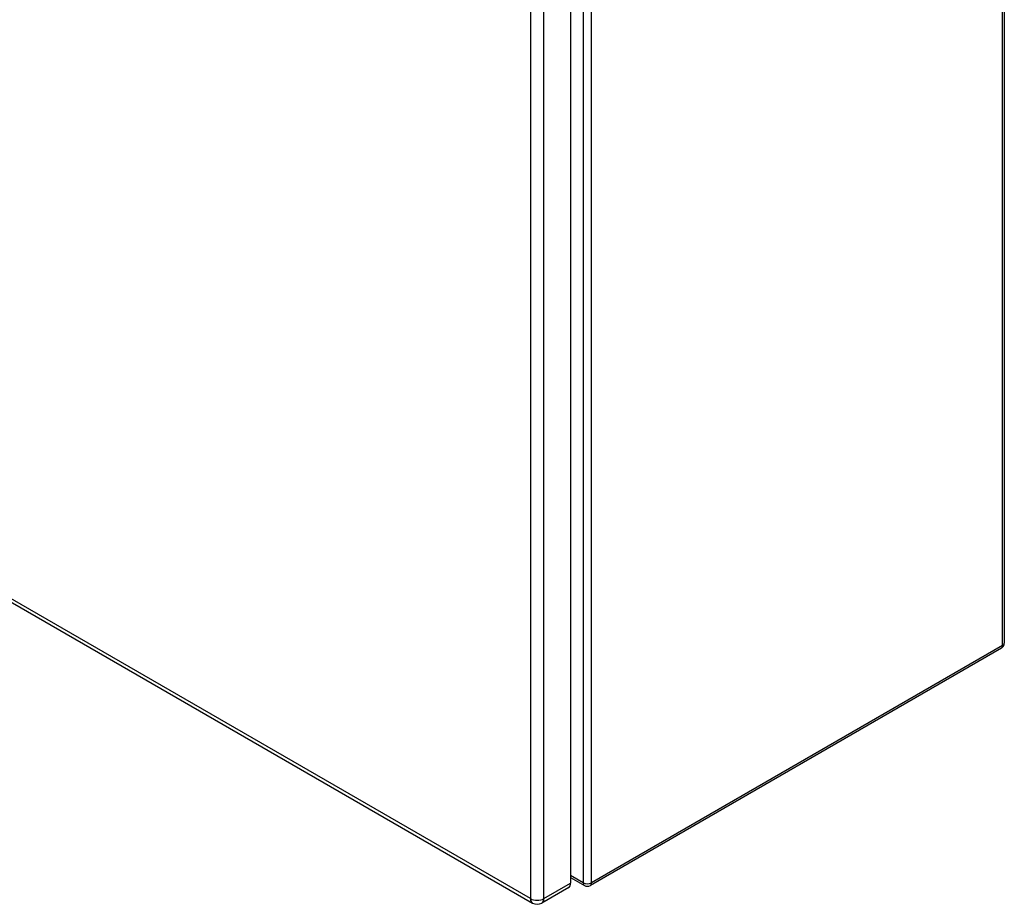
# Model space of a CAD drawing. Header units: inches. Extents: x 21 to 233, y 18 to 141.
# Tile 22 of 27: x 217 to 233, y 64 to 79. Entities that reach past the tile are written whole.
import ezdxf

# ---------------------------------------------------------------- set-up
doc = ezdxf.new("R2010")
doc.units = ezdxf.units.IN
doc.header["$MEASUREMENT"] = 0
doc.layers.add('Visible Edges(ANSI)', color=7, linetype='Continuous', lineweight=25)
doc.layers.add('Visible Tangent Edges(ANSI)', color=7, linetype='Continuous', lineweight=25)

msp = doc.modelspace()

# ---------------------------------------------------------------- linework, layer by layer
at = {"layer": 'Visible Edges(ANSI)'}
for p, q in [((233.237, 107.169), (233.237, 68.139)), ((225.924, 102.858), (225.924, 64.09)), ((200.108, 78.287), (225.278, 63.755)), ((233.188, 68.053), (226.256, 64.051)), ((225.924, 64.186), (226.157, 64.051)), ((225.891, 64.016), (225.439, 63.755))]:
    msp.add_line(p, q, dxfattribs=at)
for centre, radius, start, end in [((233.138, 68.139), 0.099, 300, 0), ((226.207, 64.137), 0.099, 240, 300), ((225.359, 63.895), 0.161, 240, 300)]:
    msp.add_arc(centre, radius, start, end, dxfattribs=at)
msp.add_ellipse((225.81, 64.155), major_axis=(0.08, -0.139), ratio=0.57735, start_param=0, end_param=0.785398, dxfattribs=at)
at = {"layer": 'Visible Tangent Edges(ANSI)'}
for p, q in [((233.208, 68.098), (233.208, 107.129)), ((226.137, 103.127), (226.137, 64.097)), ((226.277, 64.097), (226.277, 103.127)), ((225.245, 102.597), (225.245, 63.829)), ((225.472, 63.829), (225.472, 102.597)), ((225.245, 63.829), (200.075, 78.361)), ((233.208, 68.098), (226.277, 64.097)), ((226.137, 64.097), (225.924, 64.22)), ((225.472, 63.829), (225.924, 64.09))]:
    msp.add_line(p, q, dxfattribs=at)
for centre, major_axis, start_param, end_param in [((233.138, 68.139), (0.0495, -0.0857), 0, 0.785398), ((233.138, 68.139), (0.099, 0), 5.497787, 6.283185), ((226.207, 64.137), (-0.0495, -0.0857), 5.497787, 6.283185), ((226.207, 64.137), (-0.099, 0), 0.785398, 2.356194), ((226.207, 64.137), (0.0495, -0.0857), 0, 0.785398), ((225.359, 63.895), (-0.081, -0.139), 5.497787, 6.283185), ((225.359, 63.895), (0.161, 0), 3.926991, 5.497787), ((225.359, 63.895), (0.08, -0.139), 0, 0.785398)]:
    msp.add_ellipse(centre, major_axis=major_axis, ratio=0.57735, start_param=start_param, end_param=end_param, dxfattribs=at)

doc.saveas('drawing.dxf')
